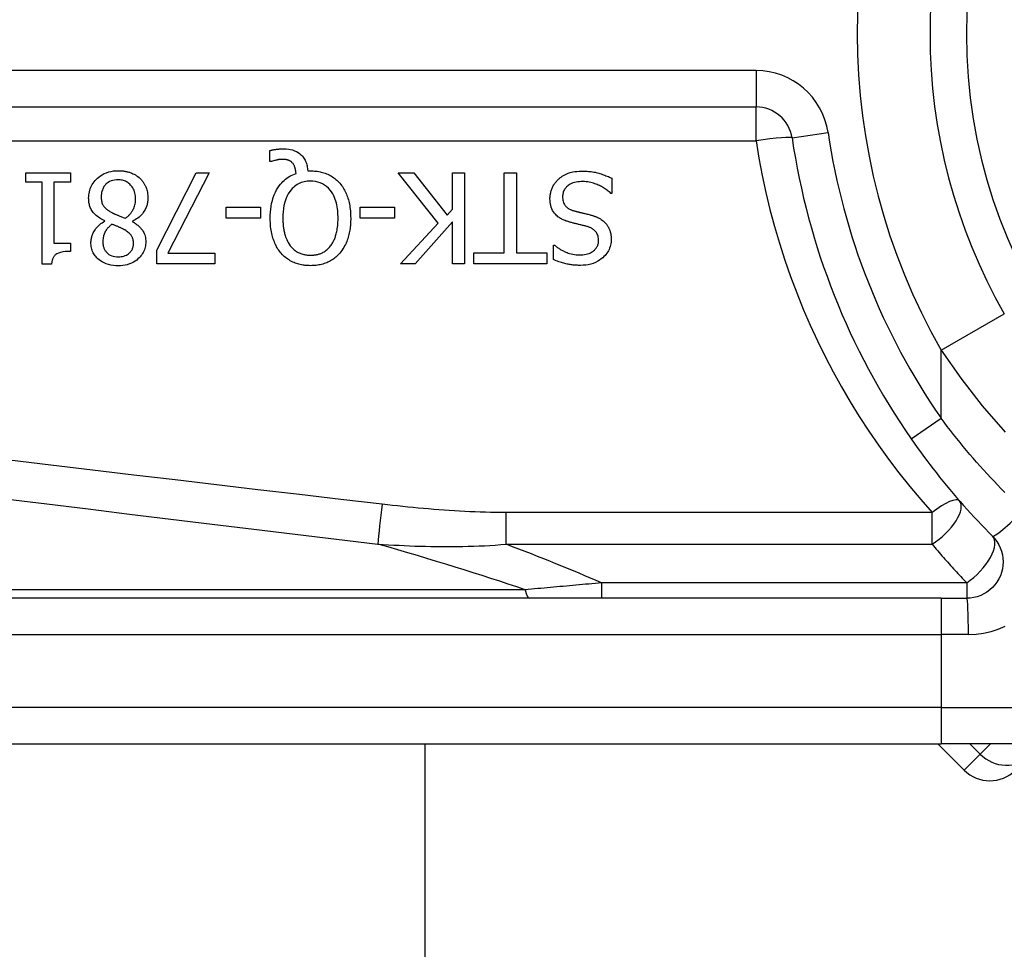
# Model space of a CAD drawing. Header units: inches. Extents: x 0 to 152, y -25 to 98.
# Tile 20 of 88: x 8.381 to 9.046, y 64.893 to 65.521. Entities that reach past the tile are written whole.
import ezdxf

# ---------------------------------------------------------------- set-up
doc = ezdxf.new("R2010")
doc.units = ezdxf.units.IN
doc.header["$LTSCALE"] = 9.095314
doc.header["$MEASUREMENT"] = 0
doc.layers.add('Visible Edges(ANSI)', color=7, linetype='Continuous', lineweight=25)
doc.layers.add('Visible Tangent Edges(ANSI)', color=7, linetype='Continuous', lineweight=25)

msp = doc.modelspace()

# ---------------------------------------------------------------- linework, layer by layer
at = {"layer": 'Visible Edges(ANSI)'}
for p, q in [((7.91617, 65.46237), (8.87847, 65.46237)), ((8.55001, 65.42548), (8.55001, 65.43291)), ((8.55111, 65.42548), (8.55001, 65.42548)), ((8.38516, 65.41158), (8.38516, 65.41786)), ((8.38516, 65.41786), (8.41516, 65.41786)), ((8.41516, 65.41786), (8.41516, 65.41158)), ((8.47366, 65.36558), (8.50027, 65.41786)), ((8.50905, 65.41786), (8.48094, 65.36359)), ((8.50027, 65.41786), (8.50905, 65.41786)), ((8.57553, 65.41915), (8.57742, 65.41915)), ((8.66363, 65.38382), (8.63667, 65.41786)), ((8.63667, 65.41786), (8.64729, 65.41786)), ((8.64729, 65.41786), (8.66976, 65.38925)), ((8.67335, 65.41786), (8.68152, 65.41786)), ((8.67335, 65.39329), (8.67335, 65.41786)), ((8.68152, 65.41786), (8.68152, 65.35636)), ((8.70838, 65.36364), (8.70838, 65.41786)), ((8.70838, 65.41786), (8.71656, 65.41786)), ((8.71656, 65.41786), (8.71656, 65.36364)), ((8.78104, 65.41417), (8.78104, 65.4039)), ((8.39607, 65.41158), (8.38516, 65.41158)), ((8.39607, 65.35616), (8.39607, 65.41158)), ((8.40399, 65.41158), (8.40399, 65.37036)), ((8.41516, 65.41158), (8.40399, 65.41158)), ((8.78104, 65.4039), (8.78045, 65.4039)), ((8.52046, 65.38721), (8.52046, 65.39468)), ((8.52046, 65.39468), (8.54373, 65.39468)), ((8.54373, 65.39468), (8.54373, 65.38721)), ((8.61101, 65.38721), (8.61101, 65.39468)), ((8.61101, 65.39468), (8.63428, 65.39468)), ((8.63428, 65.39468), (8.63428, 65.38721)), ((8.66976, 65.38925), (8.67335, 65.39329)), ((8.54373, 65.38721), (8.52046, 65.38721)), ((8.63428, 65.38721), (8.61101, 65.38721)), ((8.43843, 65.38511), (8.43843, 65.38536)), ((8.45717, 65.38502), (8.45717, 65.38477)), ((8.63817, 65.35636), (8.66363, 65.38382)), ((8.67335, 65.38462), (8.64813, 65.35636)), ((8.67335, 65.35636), (8.67335, 65.38462)), ((8.40399, 65.37036), (8.41516, 65.37036)), ((8.41516, 65.37036), (8.41516, 65.36473)), ((8.74162, 65.35925), (8.74162, 65.36902)), ((8.74162, 65.36902), (8.74222, 65.36902)), ((8.47366, 65.35636), (8.47366, 65.36558)), ((8.48094, 65.36359), (8.51268, 65.36359)), ((8.51268, 65.36359), (8.51268, 65.35636)), ((8.68775, 65.35636), (8.68775, 65.36364)), ((8.68775, 65.36364), (8.70838, 65.36364)), ((8.71656, 65.36364), (8.73719, 65.36364)), ((8.73719, 65.36364), (8.73719, 65.35636)), ((8.40245, 65.35616), (8.39607, 65.35616)), ((8.51268, 65.35636), (8.47366, 65.35636)), ((8.64813, 65.35636), (8.63817, 65.35636)), ((8.68152, 65.35636), (8.67335, 65.35636)), ((8.73719, 65.35636), (8.68775, 65.35636)), ((9.00351, 65.13028), (8.16215, 65.13028)), ((9.00351, 65.13028), (9.02085, 65.13028)), ((8.16215, 65.03189), (9.00351, 65.03189)), ((8.65469, 65.03189), (8.65469, 39.37102)), ((9.00121, 65.03189), (9.019, 65.01409)), ((9.32824, 65.03189), (9.00351, 65.03189))]:
    msp.add_line(p, q, dxfattribs=at)
at = {"layer": 'Visible Edges(ANSI)', "flags": 128}
for points in [[(8.55001, 65.43291), (8.55041, 65.433), (8.55081, 65.43309), (8.55121, 65.43318), (8.55161, 65.43326), (8.55202, 65.43334), (8.55242, 65.43341), (8.55283, 65.43348), (8.55323, 65.43355), (8.55364, 65.43361), (8.55404, 65.43367), (8.55444, 65.43372), (8.55484, 65.43377), (8.55524, 65.43382), (8.55564, 65.43386), (8.55603, 65.43389), (8.55642, 65.43393), (8.55682, 65.43396), (8.55721, 65.43398), (8.5576, 65.434), (8.558, 65.43402), (8.55839, 65.43403), (8.55879, 65.43404), (8.55918, 65.43405), (8.55958, 65.43405)], [(8.55958, 65.43405), (8.56104, 65.43401), (8.56249, 65.43387), (8.56392, 65.43362), (8.56533, 65.43326), (8.5667, 65.43277), (8.56795, 65.43218), (8.56904, 65.43155), (8.56996, 65.4309), (8.57074, 65.43026), (8.57137, 65.42966), (8.57194, 65.42906), (8.57245, 65.42842), (8.57293, 65.42776), (8.57336, 65.42707), (8.57375, 65.42635), (8.57411, 65.4256), (8.57442, 65.42483), (8.57468, 65.42404), (8.57491, 65.42325), (8.5751, 65.42244), (8.57526, 65.42163), (8.57538, 65.4208), (8.57547, 65.41998), (8.57553, 65.41915)], [(8.55823, 65.42693), (8.55802, 65.42692), (8.55781, 65.42692), (8.5576, 65.42691), (8.55738, 65.42689), (8.55717, 65.42688), (8.55695, 65.42686), (8.55673, 65.42683), (8.55652, 65.42681), (8.5563, 65.42678), (8.55608, 65.42674), (8.55587, 65.42671), (8.55565, 65.42667), (8.55544, 65.42663), (8.55522, 65.42659), (8.55501, 65.42655), (8.5548, 65.42651), (8.5546, 65.42646), (8.55439, 65.42641), (8.55412, 65.42635), (8.55365, 65.42624), (8.55304, 65.42608), (8.55237, 65.4259), (8.5517, 65.42569), (8.55111, 65.42548)], [(8.56531, 65.42443), (8.56511, 65.42465), (8.56491, 65.42485), (8.5647, 65.42504), (8.56449, 65.42523), (8.56427, 65.4254), (8.56404, 65.42557), (8.5638, 65.42573), (8.56356, 65.42587), (8.5633, 65.42601), (8.56304, 65.42614), (8.56278, 65.42625), (8.5625, 65.42636), (8.56221, 65.42646), (8.56191, 65.42655), (8.56158, 65.42662), (8.56124, 65.42669), (8.56087, 65.42675), (8.5605, 65.4268), (8.56012, 65.42684), (8.55974, 65.42688), (8.55936, 65.4269), (8.55898, 65.42691), (8.5586, 65.42692), (8.55823, 65.42693)], [(8.56765, 65.41741), (8.56763, 65.41766), (8.5676, 65.41792), (8.56757, 65.41818), (8.56754, 65.41844), (8.5675, 65.41869), (8.56746, 65.41895), (8.56742, 65.41921), (8.56738, 65.41946), (8.56733, 65.41972), (8.56727, 65.41997), (8.56722, 65.42022), (8.56716, 65.42048), (8.56709, 65.42073), (8.56703, 65.42098), (8.56695, 65.42123), (8.56688, 65.42147), (8.56679, 65.42174), (8.56667, 65.42206), (8.56653, 65.42243), (8.56635, 65.42283), (8.56613, 65.42325), (8.56589, 65.42367), (8.56562, 65.42406), (8.56531, 65.42443)], [(8.42752, 65.40071), (8.42754, 65.40179), (8.42763, 65.40286), (8.42777, 65.40392), (8.42798, 65.40497), (8.42825, 65.40601), (8.42858, 65.40703), (8.42899, 65.40803), (8.42945, 65.40901), (8.42998, 65.40994), (8.43056, 65.41084), (8.4312, 65.4117), (8.43189, 65.41253), (8.43263, 65.41332), (8.43347, 65.41412), (8.43443, 65.41494), (8.43553, 65.41575), (8.43675, 65.41653), (8.43811, 65.41725), (8.43959, 65.41788), (8.44113, 65.41839), (8.4427, 65.41878), (8.44431, 65.41905), (8.44592, 65.4192), (8.44755, 65.41925)], [(8.44745, 65.41312), (8.44625, 65.41308), (8.44506, 65.41294), (8.4439, 65.4127), (8.44276, 65.41233), (8.4417, 65.41187), (8.4408, 65.41135), (8.44006, 65.41083), (8.43946, 65.41033), (8.439, 65.40988), (8.43859, 65.40943), (8.43821, 65.40896), (8.43786, 65.40847), (8.43754, 65.40796), (8.43725, 65.40743), (8.43699, 65.40688), (8.43677, 65.40631), (8.43657, 65.40573), (8.43641, 65.40514), (8.43627, 65.40455), (8.43617, 65.40395), (8.43609, 65.40334), (8.43603, 65.40273), (8.436, 65.40212), (8.43599, 65.40151)], [(8.45926, 65.40026), (8.45923, 65.40125), (8.45915, 65.40223), (8.45901, 65.40319), (8.4588, 65.40415), (8.45852, 65.40509), (8.45816, 65.406), (8.45775, 65.40687), (8.4573, 65.40765), (8.45682, 65.40836), (8.45632, 65.40901), (8.4558, 65.40958), (8.45529, 65.4101), (8.45475, 65.41058), (8.45419, 65.41102), (8.4536, 65.41142), (8.45299, 65.41178), (8.45234, 65.4121), (8.45168, 65.41239), (8.451, 65.41262), (8.4503, 65.4128), (8.4496, 65.41295), (8.44889, 65.41304), (8.44817, 65.4131), (8.44745, 65.41312)], [(8.44755, 65.41925), (8.4481, 65.41925), (8.44865, 65.41923), (8.4492, 65.41921), (8.44974, 65.41917), (8.45029, 65.41912), (8.45083, 65.41906), (8.45137, 65.41899), (8.45191, 65.41891), (8.45245, 65.41882), (8.45299, 65.41871), (8.45352, 65.41859), (8.45405, 65.41846), (8.45458, 65.41831), (8.4551, 65.41815), (8.45562, 65.41798), (8.45615, 65.41779), (8.45677, 65.41754), (8.45748, 65.41723), (8.45826, 65.41685), (8.45909, 65.41639), (8.45995, 65.41586), (8.46077, 65.41527), (8.46155, 65.41465), (8.4623, 65.41397)], [(8.4623, 65.41397), (8.46263, 65.41364), (8.46295, 65.41331), (8.46326, 65.41297), (8.46356, 65.41262), (8.46385, 65.41226), (8.46412, 65.4119), (8.46439, 65.41153), (8.46465, 65.41115), (8.46489, 65.41077), (8.46513, 65.41038), (8.46535, 65.40998), (8.46557, 65.40957), (8.46577, 65.40916), (8.46596, 65.40874), (8.46616, 65.40829), (8.46637, 65.40775), (8.46659, 65.40711), (8.46682, 65.40638), (8.46704, 65.40556), (8.46723, 65.40465), (8.46739, 65.40371), (8.4675, 65.40276), (8.46756, 65.40182), (8.46758, 65.40086)], [(8.55021, 65.38716), (8.55024, 65.38916), (8.55035, 65.39117), (8.55053, 65.39319), (8.55081, 65.39519), (8.55117, 65.39717), (8.55164, 65.39913), (8.55222, 65.40105), (8.55291, 65.40293), (8.55368, 65.40468), (8.5545, 65.40626), (8.55535, 65.40768), (8.55622, 65.40895), (8.55709, 65.41007), (8.55794, 65.41106), (8.55876, 65.41192), (8.55961, 65.41273), (8.56049, 65.41349), (8.56142, 65.4142), (8.56238, 65.41487), (8.56338, 65.41548), (8.56441, 65.41604), (8.56547, 65.41655), (8.56655, 65.41701), (8.56765, 65.41741)], [(8.57742, 65.41915), (8.57835, 65.41914), (8.57927, 65.4191), (8.5802, 65.41904), (8.58112, 65.41895), (8.58203, 65.41884), (8.58294, 65.41869), (8.58385, 65.41852), (8.58474, 65.41832), (8.58564, 65.41809), (8.58652, 65.41782), (8.58739, 65.41753), (8.58826, 65.4172), (8.58912, 65.41683), (8.58996, 65.41644), (8.59078, 65.41601), (8.59159, 65.41555), (8.59237, 65.41506), (8.59314, 65.41453), (8.59389, 65.41397), (8.59461, 65.41339), (8.59531, 65.41278), (8.59598, 65.41214), (8.59663, 65.41147), (8.59725, 65.41078)], [(8.73923, 65.40031), (8.73924, 65.40093), (8.73927, 65.40154), (8.73933, 65.40214), (8.7394, 65.40274), (8.73949, 65.40334), (8.7396, 65.40393), (8.73974, 65.40452), (8.73989, 65.40511), (8.74006, 65.40569), (8.74025, 65.40627), (8.74046, 65.40685), (8.74069, 65.40742), (8.74094, 65.40798), (8.7412, 65.40853), (8.74148, 65.40906), (8.74178, 65.40959), (8.74209, 65.41011), (8.74243, 65.41062), (8.74278, 65.41111), (8.74316, 65.41159), (8.74354, 65.41206), (8.74395, 65.41251), (8.74437, 65.41295), (8.74481, 65.41337)], [(8.74481, 65.41337), (8.74519, 65.41371), (8.74557, 65.41403), (8.74595, 65.41434), (8.74635, 65.41465), (8.74675, 65.41494), (8.74715, 65.41523), (8.74756, 65.4155), (8.74798, 65.41577), (8.7484, 65.41602), (8.74883, 65.41627), (8.74927, 65.4165), (8.74971, 65.41673), (8.75016, 65.41694), (8.75062, 65.41715), (8.75108, 65.41734), (8.75155, 65.41753), (8.7521, 65.41773), (8.75281, 65.41796), (8.75369, 65.4182), (8.75474, 65.41843), (8.75597, 65.41863), (8.75739, 65.4188), (8.75902, 65.41891), (8.76086, 65.41895)], [(8.76086, 65.41895), (8.76172, 65.41895), (8.7626, 65.41893), (8.76348, 65.4189), (8.76436, 65.41885), (8.76525, 65.41878), (8.76614, 65.4187), (8.76703, 65.41861), (8.76791, 65.41849), (8.76879, 65.41835), (8.76966, 65.41819), (8.77052, 65.418), (8.77136, 65.4178), (8.7722, 65.41756), (8.77302, 65.41731), (8.77384, 65.41705), (8.77466, 65.41678), (8.77548, 65.41649), (8.77629, 65.4162), (8.77709, 65.41589), (8.77789, 65.41557), (8.77869, 65.41524), (8.77948, 65.41489), (8.78026, 65.41454), (8.78104, 65.41417)], [(8.57737, 65.41217), (8.57632, 65.41215), (8.57527, 65.41207), (8.57424, 65.41194), (8.57322, 65.41175), (8.5722, 65.4115), (8.57121, 65.41118), (8.57023, 65.4108), (8.56929, 65.41035), (8.56838, 65.40985), (8.56751, 65.40928), (8.56668, 65.40866), (8.56589, 65.40799), (8.56512, 65.40725), (8.56427, 65.40632), (8.56335, 65.40514), (8.5624, 65.40368), (8.56147, 65.40192), (8.56065, 65.39993), (8.56, 65.39787), (8.5595, 65.39577), (8.55915, 65.39364), (8.55891, 65.39148), (8.55877, 65.38932), (8.55873, 65.38716)], [(8.59606, 65.38716), (8.59604, 65.38843), (8.596, 65.38971), (8.59592, 65.391), (8.5958, 65.39228), (8.59565, 65.39357), (8.59545, 65.39485), (8.59521, 65.39611), (8.59491, 65.39737), (8.59457, 65.3986), (8.59417, 65.39981), (8.5937, 65.40103), (8.59312, 65.40229), (8.59243, 65.40358), (8.5916, 65.40487), (8.59063, 65.40615), (8.5895, 65.40738), (8.58827, 65.4085), (8.58694, 65.40949), (8.5855, 65.41033), (8.58397, 65.41102), (8.58237, 65.41154), (8.58073, 65.4119), (8.57905, 65.41211), (8.57737, 65.41217)], [(8.59725, 65.41078), (8.59787, 65.41003), (8.59846, 65.40927), (8.59901, 65.40848), (8.59953, 65.40768), (8.60003, 65.40685), (8.60049, 65.40601), (8.60093, 65.40515), (8.60133, 65.40428), (8.60171, 65.40339), (8.60207, 65.40249), (8.6024, 65.40158), (8.60271, 65.40063), (8.603, 65.39967), (8.60326, 65.39867), (8.60351, 65.39765), (8.60373, 65.3966), (8.60392, 65.39553), (8.60409, 65.39442), (8.60424, 65.39329), (8.60436, 65.39213), (8.60445, 65.39093), (8.60452, 65.38971), (8.60456, 65.38845), (8.60458, 65.38716)], [(8.76146, 65.41188), (8.76034, 65.41186), (8.75921, 65.41179), (8.75808, 65.41168), (8.75696, 65.4115), (8.75586, 65.41126), (8.75479, 65.41095), (8.75379, 65.41058), (8.75291, 65.41017), (8.75216, 65.40974), (8.75152, 65.4093), (8.75098, 65.40886), (8.75051, 65.40843), (8.75007, 65.40798), (8.74967, 65.4075), (8.7493, 65.40699), (8.74897, 65.40646), (8.74867, 65.4059), (8.74842, 65.40532), (8.74821, 65.40473), (8.74804, 65.40412), (8.74791, 65.4035), (8.74782, 65.40287), (8.74777, 65.40224), (8.74775, 65.40161)], [(8.78045, 65.4039), (8.77986, 65.40444), (8.77926, 65.40496), (8.77864, 65.40547), (8.77802, 65.40595), (8.77738, 65.40642), (8.77674, 65.40687), (8.77608, 65.40731), (8.77541, 65.40772), (8.77473, 65.40812), (8.77404, 65.4085), (8.77333, 65.40886), (8.77262, 65.40921), (8.77189, 65.40953), (8.77115, 65.40984), (8.77037, 65.41015), (8.76955, 65.41044), (8.76867, 65.41073), (8.76775, 65.411), (8.76679, 65.41124), (8.76579, 65.41145), (8.76475, 65.41163), (8.76368, 65.41176), (8.76258, 65.41185), (8.76146, 65.41188)], [(8.43843, 65.38536), (8.43756, 65.38578), (8.4367, 65.38623), (8.43586, 65.3867), (8.43503, 65.38721), (8.43422, 65.38775), (8.43345, 65.38832), (8.4327, 65.38893), (8.43198, 65.38957), (8.4313, 65.39025), (8.43068, 65.39095), (8.43015, 65.39163), (8.42968, 65.39231), (8.42927, 65.39299), (8.42893, 65.39366), (8.42863, 65.39434), (8.42838, 65.39502), (8.42816, 65.39571), (8.42798, 65.39641), (8.42783, 65.39711), (8.42771, 65.39783), (8.42762, 65.39854), (8.42756, 65.39927), (8.42753, 65.39999), (8.42752, 65.40071)], [(8.43599, 65.40151), (8.436, 65.40085), (8.43604, 65.40018), (8.4361, 65.39951), (8.4362, 65.39885), (8.43634, 65.3982), (8.43652, 65.39756), (8.43673, 65.39693), (8.43698, 65.39636), (8.43725, 65.39586), (8.43754, 65.3954), (8.43784, 65.39499), (8.43816, 65.39461), (8.43849, 65.39427), (8.43884, 65.39393), (8.43921, 65.3936), (8.4396, 65.39327), (8.44001, 65.39296), (8.44044, 65.39265), (8.44088, 65.39234), (8.44133, 65.39205), (8.44179, 65.39176), (8.44226, 65.39148), (8.44273, 65.39121), (8.44321, 65.39095)], [(8.45223, 65.38711), (8.45268, 65.38741), (8.45311, 65.38773), (8.45354, 65.38806), (8.45395, 65.3884), (8.45434, 65.38875), (8.45473, 65.38911), (8.4551, 65.38949), (8.45546, 65.38988), (8.45581, 65.39028), (8.45614, 65.3907), (8.45646, 65.39113), (8.45677, 65.39157), (8.45707, 65.39205), (8.45738, 65.39258), (8.45769, 65.39317), (8.45799, 65.39381), (8.45827, 65.39451), (8.45854, 65.39527), (8.45876, 65.39608), (8.45895, 65.39691), (8.45909, 65.39774), (8.45919, 65.39858), (8.45924, 65.39942), (8.45926, 65.40026)], [(8.46758, 65.40086), (8.46757, 65.40019), (8.46753, 65.39953), (8.46747, 65.39886), (8.46739, 65.39821), (8.46727, 65.39756), (8.46713, 65.39691), (8.46697, 65.39627), (8.46678, 65.39563), (8.46656, 65.395), (8.46632, 65.39438), (8.46604, 65.39374), (8.46571, 65.39307), (8.46533, 65.39237), (8.46489, 65.39164), (8.46438, 65.3909), (8.4638, 65.39015), (8.46315, 65.38939), (8.46242, 65.38863), (8.46163, 65.38792), (8.4608, 65.38724), (8.45994, 65.38662), (8.45904, 65.38604), (8.45812, 65.38551), (8.45717, 65.38502)], [(8.75144, 65.38482), (8.75078, 65.38503), (8.75013, 65.38525), (8.74948, 65.3855), (8.74884, 65.38576), (8.7482, 65.38604), (8.74758, 65.38634), (8.74696, 65.38666), (8.74636, 65.38701), (8.74577, 65.38737), (8.7452, 65.38776), (8.74465, 65.38817), (8.74408, 65.38864), (8.74348, 65.38919), (8.74286, 65.38984), (8.74223, 65.3906), (8.74162, 65.39147), (8.74104, 65.39245), (8.74053, 65.3935), (8.74012, 65.39458), (8.73978, 65.39569), (8.73953, 65.39683), (8.73936, 65.39798), (8.73926, 65.39915), (8.73923, 65.40031)], [(8.74775, 65.40161), (8.74777, 65.40084), (8.74784, 65.40007), (8.74796, 65.39931), (8.74813, 65.39855), (8.74836, 65.39782), (8.74865, 65.39712), (8.74897, 65.39651), (8.74931, 65.39598), (8.74965, 65.39554), (8.74998, 65.39516), (8.75029, 65.39485), (8.75062, 65.39455), (8.75096, 65.39428), (8.75131, 65.39402), (8.75168, 65.39377), (8.75206, 65.39354), (8.75244, 65.39333), (8.75284, 65.39313), (8.75324, 65.39294), (8.75365, 65.39277), (8.75407, 65.39261), (8.75448, 65.39246), (8.75491, 65.39232), (8.75533, 65.39219)], [(8.44321, 65.39095), (8.44341, 65.39084), (8.44361, 65.39073), (8.44381, 65.39062), (8.44403, 65.39051), (8.44425, 65.39041), (8.44448, 65.3903), (8.44472, 65.39019), (8.44498, 65.39007), (8.44525, 65.38995), (8.44554, 65.38983), (8.44585, 65.3897), (8.44618, 65.38956), (8.44652, 65.38942), (8.4469, 65.38926), (8.44729, 65.3891), (8.44772, 65.38893), (8.44817, 65.38875), (8.44865, 65.38856), (8.44916, 65.38835), (8.4497, 65.38813), (8.45028, 65.3879), (8.45089, 65.38765), (8.45154, 65.38739), (8.45223, 65.38711)], [(8.55758, 65.36344), (8.55701, 65.36413), (8.55646, 65.36484), (8.55594, 65.36557), (8.55544, 65.36632), (8.55498, 65.36709), (8.55453, 65.36787), (8.55412, 65.36866), (8.55372, 65.36947), (8.55335, 65.37029), (8.55301, 65.37112), (8.55268, 65.37196), (8.55237, 65.37284), (8.55207, 65.37376), (8.55178, 65.37472), (8.55151, 65.37573), (8.55126, 65.37678), (8.55103, 65.37789), (8.55083, 65.37904), (8.55065, 65.38025), (8.5505, 65.38152), (8.55037, 65.38284), (8.55028, 65.38422), (8.55023, 65.38566), (8.55021, 65.38716)], [(8.55873, 65.38716), (8.55873, 65.38647), (8.55875, 65.38578), (8.55877, 65.38509), (8.5588, 65.38439), (8.55884, 65.3837), (8.5589, 65.38301), (8.55896, 65.38231), (8.55903, 65.38162), (8.55912, 65.38093), (8.55922, 65.38024), (8.55933, 65.37955), (8.55945, 65.37887), (8.55959, 65.37819), (8.55974, 65.37752), (8.55991, 65.37685), (8.56009, 65.37619), (8.56031, 65.37545), (8.56058, 65.3746), (8.56092, 65.37368), (8.56133, 65.37269), (8.56181, 65.37167), (8.56237, 65.37061), (8.56302, 65.36956), (8.56376, 65.36852)], [(8.59102, 65.36852), (8.5914, 65.36902), (8.59176, 65.36954), (8.5921, 65.37007), (8.59242, 65.37061), (8.59272, 65.37115), (8.59301, 65.37171), (8.59328, 65.37228), (8.59353, 65.37285), (8.59377, 65.37343), (8.594, 65.37402), (8.59421, 65.37461), (8.59441, 65.37522), (8.59461, 65.37588), (8.59481, 65.3766), (8.59501, 65.37737), (8.5952, 65.3782), (8.59537, 65.37909), (8.59554, 65.38004), (8.59568, 65.38106), (8.59581, 65.38214), (8.59591, 65.38329), (8.59599, 65.38451), (8.59604, 65.3858), (8.59606, 65.38716)], [(8.60458, 65.38716), (8.60457, 65.38616), (8.60455, 65.38516), (8.6045, 65.38415), (8.60444, 65.38315), (8.60436, 65.38214), (8.60426, 65.38114), (8.60414, 65.38014), (8.60399, 65.37914), (8.60382, 65.37815), (8.60363, 65.37716), (8.60341, 65.37618), (8.60317, 65.37521), (8.60289, 65.37425), (8.60259, 65.3733), (8.60226, 65.37234), (8.60188, 65.37136), (8.60147, 65.37037), (8.60101, 65.36937), (8.6005, 65.36836), (8.59995, 65.36736), (8.59935, 65.36636), (8.59869, 65.36537), (8.59797, 65.36439), (8.5972, 65.36344)], [(8.75533, 65.39219), (8.75579, 65.39206), (8.75622, 65.39194), (8.75663, 65.39183), (8.75702, 65.39173), (8.7574, 65.39163), (8.75776, 65.39154), (8.75812, 65.39144), (8.75846, 65.39136), (8.75881, 65.39127), (8.75916, 65.39119), (8.75952, 65.3911), (8.75989, 65.39101), (8.76027, 65.39092), (8.76067, 65.39082), (8.76109, 65.39072), (8.76153, 65.39061), (8.76201, 65.3905), (8.76251, 65.39038), (8.76306, 65.39025), (8.76364, 65.3901), (8.76426, 65.38995), (8.76494, 65.38978), (8.76566, 65.3896), (8.76644, 65.3894)], [(8.76644, 65.3894), (8.7668, 65.3893), (8.76716, 65.3892), (8.76752, 65.3891), (8.76788, 65.38899), (8.76823, 65.38887), (8.76859, 65.38876), (8.76895, 65.38863), (8.7693, 65.38851), (8.76965, 65.38838), (8.77, 65.38824), (8.77035, 65.3881), (8.77069, 65.38796), (8.77103, 65.38781), (8.77137, 65.38766), (8.77171, 65.3875), (8.77205, 65.38733), (8.7724, 65.38715), (8.77284, 65.38692), (8.77335, 65.38661), (8.77392, 65.38625), (8.77455, 65.3858), (8.77521, 65.38528), (8.7759, 65.38467), (8.77661, 65.38397)], [(8.42906, 65.37061), (8.42907, 65.37118), (8.42911, 65.37174), (8.42916, 65.3723), (8.42924, 65.37285), (8.42934, 65.3734), (8.42946, 65.37395), (8.4296, 65.37449), (8.42976, 65.37503), (8.42994, 65.37556), (8.43014, 65.37609), (8.43037, 65.37664), (8.43065, 65.37726), (8.43098, 65.37792), (8.43137, 65.37862), (8.43183, 65.37935), (8.43235, 65.38009), (8.43294, 65.38084), (8.43361, 65.38159), (8.43432, 65.38229), (8.43507, 65.38295), (8.43586, 65.38356), (8.43669, 65.38412), (8.43754, 65.38464), (8.43843, 65.38511)], [(8.44326, 65.38302), (8.44298, 65.3828), (8.4427, 65.38258), (8.44242, 65.38235), (8.44214, 65.38211), (8.44187, 65.38187), (8.4416, 65.38163), (8.44134, 65.38138), (8.44108, 65.38112), (8.44082, 65.38086), (8.44057, 65.3806), (8.44033, 65.38032), (8.4401, 65.38005), (8.43987, 65.37977), (8.43965, 65.37948), (8.43944, 65.37919), (8.43924, 65.37889), (8.43905, 65.37859), (8.43878, 65.37812), (8.43842, 65.37739), (8.43802, 65.37639), (8.43765, 65.37514), (8.43735, 65.37368), (8.43719, 65.3722), (8.43713, 65.37071)], [(8.45194, 65.37918), (8.45176, 65.37928), (8.45156, 65.37939), (8.45134, 65.37951), (8.45109, 65.37964), (8.45082, 65.37978), (8.45053, 65.37993), (8.45022, 65.38008), (8.44989, 65.38025), (8.44954, 65.38042), (8.44918, 65.38059), (8.44881, 65.38077), (8.44842, 65.38095), (8.44802, 65.38113), (8.44762, 65.38131), (8.4472, 65.3815), (8.44677, 65.38168), (8.44634, 65.38187), (8.44591, 65.38205), (8.44547, 65.38222), (8.44502, 65.38239), (8.44458, 65.38256), (8.44414, 65.38272), (8.4437, 65.38288), (8.44326, 65.38302)], [(8.45717, 65.38477), (8.45768, 65.38446), (8.4582, 65.38414), (8.45871, 65.38381), (8.45921, 65.38347), (8.45971, 65.38311), (8.4602, 65.38274), (8.46068, 65.38236), (8.46115, 65.38197), (8.46161, 65.38157), (8.46205, 65.38115), (8.46247, 65.38072), (8.46288, 65.38027), (8.46327, 65.37981), (8.46364, 65.37934), (8.46402, 65.37881), (8.46439, 65.3782), (8.46476, 65.37752), (8.4651, 65.37676), (8.46541, 65.3759), (8.46567, 65.37497), (8.46586, 65.37403), (8.46599, 65.37308), (8.46606, 65.37212), (8.46609, 65.37116)], [(8.76405, 65.38158), (8.76348, 65.38173), (8.76291, 65.38188), (8.76235, 65.38202), (8.76179, 65.38217), (8.76123, 65.38231), (8.76068, 65.38244), (8.76013, 65.38258), (8.75959, 65.38271), (8.75905, 65.38284), (8.75851, 65.38297), (8.75798, 65.3831), (8.75745, 65.38323), (8.75693, 65.38336), (8.75641, 65.38349), (8.75589, 65.38362), (8.75538, 65.38374), (8.75487, 65.38387), (8.75437, 65.384), (8.75387, 65.38413), (8.75337, 65.38427), (8.75288, 65.3844), (8.7524, 65.38454), (8.75192, 65.38467), (8.75144, 65.38482)], [(8.77207, 65.37201), (8.77205, 65.37275), (8.77199, 65.3735), (8.77188, 65.37423), (8.77172, 65.37496), (8.7715, 65.37567), (8.77122, 65.37635), (8.77091, 65.37695), (8.77058, 65.37748), (8.77023, 65.37795), (8.76988, 65.37835), (8.76954, 65.37869), (8.76919, 65.37902), (8.76882, 65.37932), (8.76844, 65.37961), (8.76804, 65.37988), (8.76763, 65.38013), (8.76721, 65.38036), (8.76678, 65.38058), (8.76634, 65.38078), (8.76589, 65.38097), (8.76544, 65.38114), (8.76498, 65.3813), (8.76452, 65.38144), (8.76405, 65.38158)], [(8.77661, 65.38397), (8.77686, 65.38369), (8.7771, 65.38341), (8.77734, 65.38312), (8.77756, 65.38282), (8.77778, 65.38252), (8.77799, 65.38222), (8.77819, 65.38191), (8.77838, 65.38159), (8.77857, 65.38128), (8.77875, 65.38095), (8.77892, 65.38062), (8.77908, 65.38029), (8.77923, 65.37995), (8.77938, 65.37961), (8.77952, 65.37926), (8.77966, 65.37888), (8.77982, 65.37842), (8.77998, 65.37788), (8.78013, 65.37726), (8.78028, 65.37655), (8.78041, 65.37576), (8.78051, 65.37489), (8.78057, 65.37392), (8.78059, 65.37286)], [(8.45782, 65.37021), (8.45781, 65.37054), (8.4578, 65.37087), (8.45778, 65.37119), (8.45774, 65.37152), (8.4577, 65.37184), (8.45765, 65.37216), (8.45758, 65.37248), (8.45751, 65.3728), (8.45742, 65.37311), (8.45732, 65.37342), (8.45721, 65.37373), (8.45708, 65.37404), (8.45692, 65.37439), (8.45672, 65.37477), (8.45646, 65.3752), (8.45614, 65.37565), (8.45576, 65.37613), (8.4553, 65.37664), (8.4548, 65.37713), (8.45427, 65.37759), (8.45371, 65.37803), (8.45313, 65.37844), (8.45254, 65.37882), (8.45194, 65.37918)], [(8.44755, 65.35496), (8.44589, 65.35501), (8.44423, 65.35515), (8.44259, 65.3554), (8.44097, 65.35577), (8.43939, 65.35627), (8.4379, 65.3569), (8.43659, 65.35758), (8.43548, 65.35829), (8.43454, 65.35899), (8.43376, 65.35967), (8.43311, 65.3603), (8.43252, 65.36094), (8.43197, 65.36161), (8.43146, 65.36232), (8.431, 65.36305), (8.43058, 65.36382), (8.43021, 65.36461), (8.4299, 65.36543), (8.42963, 65.36627), (8.42942, 65.36712), (8.42926, 65.36798), (8.42915, 65.36886), (8.42908, 65.36973), (8.42906, 65.37061)], [(8.43713, 65.37071), (8.43714, 65.37022), (8.43717, 65.36973), (8.43723, 65.36924), (8.4373, 65.36876), (8.4374, 65.36828), (8.43752, 65.36781), (8.43767, 65.36734), (8.43784, 65.36688), (8.43804, 65.36643), (8.43826, 65.36599), (8.43851, 65.36557), (8.43877, 65.36516), (8.43906, 65.36476), (8.43937, 65.36438), (8.4397, 65.36402), (8.44007, 65.36365), (8.44058, 65.3632), (8.44124, 65.36271), (8.44208, 65.36222), (8.4431, 65.36178), (8.44419, 65.36144), (8.44531, 65.36121), (8.44645, 65.36108), (8.4476, 65.36104)], [(8.46609, 65.37116), (8.46606, 65.37023), (8.46599, 65.3693), (8.46586, 65.36839), (8.46568, 65.36748), (8.46545, 65.36659), (8.46515, 65.36571), (8.4648, 65.36485), (8.46439, 65.36401), (8.46393, 65.36321), (8.46342, 65.36244), (8.46286, 65.3617), (8.46226, 65.36099), (8.46161, 65.36031), (8.46086, 65.3596), (8.45998, 65.35887), (8.45896, 65.35814), (8.45781, 65.35743), (8.45651, 65.35677), (8.45509, 65.35619), (8.45363, 65.35573), (8.45214, 65.35538), (8.45062, 65.35514), (8.44909, 65.35501), (8.44755, 65.35496)], [(8.4476, 65.36104), (8.44855, 65.36107), (8.4495, 65.36116), (8.45044, 65.36132), (8.45136, 65.36156), (8.45225, 65.36187), (8.45308, 65.36225), (8.4538, 65.36266), (8.45441, 65.36307), (8.45492, 65.36348), (8.45533, 65.36386), (8.45568, 65.36422), (8.45601, 65.3646), (8.45631, 65.365), (8.45658, 65.36542), (8.45683, 65.36585), (8.45705, 65.3663), (8.45724, 65.36677), (8.4574, 65.36724), (8.45753, 65.36773), (8.45764, 65.36821), (8.45772, 65.36871), (8.45777, 65.36921), (8.45781, 65.36971), (8.45782, 65.37021)], [(8.56376, 65.36852), (8.56417, 65.36801), (8.56459, 65.36752), (8.56503, 65.36705), (8.56548, 65.36659), (8.56595, 65.36615), (8.56644, 65.36574), (8.56695, 65.36534), (8.56748, 65.36497), (8.56802, 65.36461), (8.56858, 65.36428), (8.56916, 65.36397), (8.56975, 65.36369), (8.57035, 65.36343), (8.57096, 65.3632), (8.57157, 65.36299), (8.5722, 65.3628), (8.57283, 65.36264), (8.57347, 65.3625), (8.57412, 65.36239), (8.57476, 65.3623), (8.57541, 65.36223), (8.57606, 65.36218), (8.57671, 65.36215), (8.57737, 65.36214)], [(8.57737, 65.36214), (8.57792, 65.36215), (8.57847, 65.36217), (8.57903, 65.3622), (8.57958, 65.36224), (8.58012, 65.3623), (8.58067, 65.36238), (8.58121, 65.36247), (8.58175, 65.36257), (8.58229, 65.3627), (8.58282, 65.36283), (8.58335, 65.36299), (8.58387, 65.36317), (8.58439, 65.36336), (8.58491, 65.36358), (8.58547, 65.36384), (8.58607, 65.36416), (8.5867, 65.36452), (8.58735, 65.36495), (8.58802, 65.36545), (8.58868, 65.366), (8.58931, 65.36659), (8.58991, 65.36721), (8.59048, 65.36785), (8.59102, 65.36852)], [(8.74222, 65.36902), (8.74267, 65.36862), (8.74314, 65.36823), (8.74362, 65.36785), (8.7441, 65.36749), (8.7446, 65.36714), (8.74511, 65.3668), (8.74562, 65.36647), (8.74615, 65.36615), (8.74668, 65.36585), (8.74721, 65.36556), (8.74775, 65.36527), (8.7483, 65.365), (8.74885, 65.36474), (8.7494, 65.36449), (8.75002, 65.36422), (8.75075, 65.36393), (8.75158, 65.36362), (8.75252, 65.36332), (8.75356, 65.36304), (8.7547, 65.36279), (8.75586, 65.36259), (8.75702, 65.36245), (8.75819, 65.36237), (8.75937, 65.36234)], [(8.75937, 65.36234), (8.76043, 65.36236), (8.7615, 65.36244), (8.76256, 65.36258), (8.7636, 65.36278), (8.76463, 65.36304), (8.76564, 65.36339), (8.76657, 65.36379), (8.76739, 65.36423), (8.7681, 65.36467), (8.76871, 65.36512), (8.76921, 65.36554), (8.76963, 65.36594), (8.77002, 65.36635), (8.77037, 65.36678), (8.77069, 65.36723), (8.77099, 65.3677), (8.77125, 65.3682), (8.77147, 65.36871), (8.77166, 65.36924), (8.77181, 65.36978), (8.77193, 65.37033), (8.77201, 65.37089), (8.77206, 65.37145), (8.77207, 65.37201)], [(8.78059, 65.37286), (8.78057, 65.37185), (8.78049, 65.37086), (8.78035, 65.36987), (8.78015, 65.3689), (8.77989, 65.36794), (8.77956, 65.367), (8.77918, 65.36607), (8.77873, 65.36517), (8.77823, 65.36431), (8.77767, 65.36349), (8.77707, 65.36269), (8.77642, 65.36193), (8.77571, 65.36119), (8.77488, 65.36042), (8.7739, 65.35961), (8.77277, 65.3588), (8.77147, 65.358), (8.77, 65.35726), (8.7684, 65.35662), (8.76676, 65.35611), (8.76507, 65.35573), (8.76337, 65.35546), (8.76164, 65.35531), (8.75991, 65.35526)], [(8.41516, 65.36473), (8.41344, 65.3647), (8.41174, 65.36458), (8.41009, 65.36436), (8.40854, 65.36403), (8.40714, 65.36357), (8.4061, 65.36309), (8.40542, 65.36266), (8.40503, 65.36235), (8.40472, 65.36206), (8.40442, 65.36175), (8.40416, 65.36142), (8.40391, 65.36107), (8.40369, 65.3607), (8.40348, 65.36032), (8.4033, 65.35993), (8.40314, 65.35953), (8.403, 65.35913), (8.40288, 65.35871), (8.40277, 65.3583), (8.40268, 65.35787), (8.4026, 65.35745), (8.40254, 65.35702), (8.40249, 65.35659), (8.40245, 65.35616)], [(8.57742, 65.35506), (8.57654, 65.35508), (8.57566, 65.35511), (8.57478, 65.35517), (8.57391, 65.35525), (8.57304, 65.35535), (8.57217, 65.35548), (8.57131, 65.35564), (8.57046, 65.35582), (8.56961, 65.35604), (8.56877, 65.35628), (8.56794, 65.35655), (8.56711, 65.35685), (8.56629, 65.35718), (8.56547, 65.35754), (8.56463, 65.35795), (8.56379, 65.3584), (8.56295, 65.3589), (8.56212, 65.35944), (8.56129, 65.36002), (8.56049, 65.36064), (8.55972, 65.36129), (8.55898, 65.36197), (8.55827, 65.36269), (8.55758, 65.36344)], [(8.5972, 65.36344), (8.59659, 65.36275), (8.59595, 65.36209), (8.59529, 65.36146), (8.59461, 65.36086), (8.5939, 65.36029), (8.59317, 65.35974), (8.59242, 65.35923), (8.59165, 65.35874), (8.59086, 65.35828), (8.59004, 65.35785), (8.58921, 65.35744), (8.58835, 65.35708), (8.58749, 65.35674), (8.58661, 65.35644), (8.58573, 65.35617), (8.58483, 65.35593), (8.58392, 65.35572), (8.583, 65.35554), (8.58208, 65.35539), (8.58115, 65.35527), (8.58022, 65.35518), (8.57929, 65.35511), (8.57835, 65.35508), (8.57742, 65.35506)], [(8.75991, 65.35526), (8.7592, 65.35527), (8.75849, 65.35528), (8.75778, 65.35531), (8.75707, 65.35534), (8.75637, 65.35539), (8.75566, 65.35544), (8.75495, 65.35551), (8.75425, 65.35559), (8.75355, 65.35568), (8.75284, 65.35578), (8.75214, 65.35589), (8.75145, 65.35602), (8.75075, 65.35616), (8.75006, 65.35631), (8.74934, 65.35647), (8.74859, 65.35666), (8.7478, 65.35688), (8.74698, 65.35712), (8.74614, 65.3574), (8.74527, 65.3577), (8.74438, 65.35803), (8.74348, 65.3584), (8.74256, 65.35881), (8.74162, 65.35925)], [(8.9833, 65.23798), (8.98535, 65.23506), (8.98742, 65.23214), (8.98952, 65.22925), (8.99163, 65.22636), (8.99377, 65.22349), (8.99593, 65.22064), (8.99811, 65.2178), (9.00031, 65.21498), (9.00254, 65.21217), (9.00478, 65.20939), (9.00705, 65.20661), (9.00933, 65.20386), (9.01164, 65.20112), (9.01396, 65.19841), (9.01631, 65.19571), (9.01867, 65.19302), (9.02105, 65.19036), (9.02346, 65.18772), (9.02588, 65.1851), (9.02831, 65.18249), (9.03077, 65.17991), (9.03324, 65.17734), (9.03573, 65.1748), (9.03823, 65.17228)], [(9.03823, 65.17228), (9.03984, 65.1705), (9.04126, 65.16856), (9.04249, 65.16649), (9.04352, 65.16431), (9.04434, 65.16204), (9.04494, 65.1597), (9.04531, 65.15732), (9.04544, 65.1549), (9.04533, 65.15249), (9.04497, 65.1501), (9.04437, 65.14775), (9.04355, 65.14548), (9.04251, 65.14329), (9.04128, 65.14121), (9.03985, 65.13927), (9.03824, 65.13748), (9.03646, 65.13587), (9.03452, 65.13444), (9.03246, 65.1332), (9.03028, 65.13216), (9.028, 65.13134), (9.02565, 65.13075), (9.02326, 65.1304), (9.02085, 65.13028)]]:
    msp.add_lwpolyline(points, dxfattribs=at)
at = {"layer": 'Visible Edges(ANSI)'}
for centre, radius, start, end in [((9.37731, 65.51155), 0.38128, 150.26789, 209.73211), ((8.87847, 65.43777), 0.0246, 8.41327, 90), ((9.37731, 65.51155), 0.47967, 188.41327, 214.77324), ((9.03639, 65.03149), 0.0246, 225, 315)]:
    msp.add_arc(centre, radius, start, end, dxfattribs=at)
at = {"layer": 'Visible Tangent Edges(ANSI)'}
for p, q in [((8.87847, 65.48697), (7.91617, 65.48697)), ((8.87847, 65.48697), (8.87847, 65.46237)), ((8.87847, 65.43951), (8.87847, 65.46237)), ((8.9028, 65.44137), (8.92714, 65.44497)), ((7.91617, 65.43951), (8.87847, 65.43951)), ((9.00351, 65.29806), (9.04623, 65.32246)), ((9.00351, 65.25201), (9.00351, 65.29806)), ((8.9833, 65.23798), (9.00351, 65.25201)), ((8.99739, 65.18817), (8.70959, 65.18817)), ((8.70959, 65.1668), (8.70959, 65.18817)), ((8.99739, 65.1668), (8.99739, 65.18817)), ((8.70959, 65.1668), (8.99739, 65.1668)), ((8.7741, 65.1407), (8.7741, 65.13028)), ((9.02085, 65.1407), (8.7741, 65.1407)), ((9.02085, 65.1407), (9.02085, 65.13028)), ((8.72246, 65.13602), (8.15925, 65.13602)), ((9.00351, 65.13028), (9.00351, 65.10568)), ((8.16215, 65.10568), (9.00351, 65.10568)), ((9.022, 65.10568), (9.00351, 65.10568)), ((9.00351, 65.10568), (9.00351, 65.05648)), ((9.00351, 65.05648), (8.16215, 65.05648)), ((9.00351, 65.05648), (9.34988, 65.05648)), ((9.00351, 65.05648), (9.00351, 65.03189)), ((9.02985, 65.02494), (9.02291, 65.03189)), ((9.03679, 65.03189), (9.02985, 65.02494)), ((9.019, 65.01409), (9.02985, 65.02494))]:
    msp.add_line(p, q, dxfattribs=at)
at = {"layer": 'Visible Tangent Edges(ANSI)', "flags": 128}
for points in [[(8.87847, 65.43951), (8.8804, 65.42778), (8.88261, 65.4161), (8.88512, 65.40449), (8.8879, 65.39296), (8.89096, 65.38152), (8.8943, 65.37016), (8.89791, 65.35889), (8.90179, 65.34774), (8.90594, 65.33669), (8.91035, 65.32576), (8.91501, 65.31496), (8.91994, 65.30429), (8.92511, 65.29375), (8.93053, 65.28336), (8.9362, 65.27312), (8.9421, 65.26302), (8.94823, 65.25308), (8.9546, 65.2433), (8.96119, 65.23368), (8.968, 65.22422), (8.97503, 65.21494), (8.98228, 65.20584), (8.98973, 65.19691), (8.99739, 65.18817)], [(9.00351, 65.29806), (9.0168, 65.27894), (9.03125, 65.26044), (9.04679, 65.24262)], [(9.04659, 65.20184), (9.04414, 65.20433), (9.04171, 65.20683), (9.0393, 65.20936), (9.03691, 65.2119), (9.03454, 65.21447), (9.03218, 65.21704), (9.02985, 65.21964), (9.02754, 65.22225), (9.02525, 65.22488), (9.02297, 65.22753), (9.02072, 65.23019), (9.0185, 65.23287), (9.01629, 65.23556), (9.0141, 65.23826), (9.01194, 65.24099), (9.0098, 65.24372), (9.00768, 65.24647), (9.00558, 65.24924), (9.00351, 65.25201)], [(8.62589, 65.1938), (8.59791, 65.19707), (8.56993, 65.20034), (8.54194, 65.20363), (8.51397, 65.20692), (8.48599, 65.21023), (8.45801, 65.21354), (8.43003, 65.21686), (8.40205, 65.22019), (8.37408, 65.22354)], [(8.37117, 65.19746), (8.39915, 65.19403), (8.42713, 65.19061), (8.45511, 65.18719), (8.48308, 65.18379), (8.51106, 65.1804), (8.53904, 65.17701), (8.56702, 65.17363), (8.595, 65.17027), (8.62299, 65.16691)], [(8.70959, 65.18817), (8.70609, 65.18818), (8.70259, 65.18822), (8.69909, 65.18828), (8.6956, 65.18837), (8.6921, 65.18848), (8.6886, 65.18861), (8.68511, 65.18877), (8.68161, 65.18894), (8.67812, 65.18913), (8.67463, 65.18934), (8.67114, 65.18956), (8.66765, 65.18981), (8.66416, 65.19006), (8.66067, 65.19034), (8.65719, 65.19063), (8.65371, 65.19093), (8.65022, 65.19124), (8.64674, 65.19157), (8.64326, 65.19191), (8.63979, 65.19227), (8.63631, 65.19264), (8.63283, 65.19301), (8.62936, 65.1934), (8.62589, 65.1938)], [(8.62299, 65.16691), (8.62655, 65.16667), (8.63011, 65.16645), (8.63368, 65.16624), (8.63725, 65.16605), (8.64082, 65.16588), (8.6444, 65.16573), (8.64798, 65.16559), (8.65157, 65.16547), (8.65516, 65.16537), (8.65876, 65.16529), (8.66236, 65.16524), (8.66596, 65.1652), (8.66957, 65.16519), (8.67319, 65.16519), (8.67681, 65.16523), (8.68043, 65.16528), (8.68406, 65.16537), (8.68769, 65.16548), (8.69133, 65.16562), (8.69497, 65.16579), (8.69862, 65.16599), (8.70227, 65.16623), (8.70593, 65.1665), (8.70959, 65.1668)], [(8.99739, 65.1668), (8.99834, 65.16567), (8.99929, 65.16455), (9.00024, 65.16343), (9.0012, 65.16231), (9.00216, 65.1612), (9.00312, 65.16009), (9.00408, 65.15898), (9.00505, 65.15788), (9.00602, 65.15678), (9.00699, 65.15569), (9.00796, 65.15459), (9.00894, 65.1535), (9.00992, 65.15242), (9.0109, 65.15134), (9.01188, 65.15026), (9.01287, 65.14918), (9.01386, 65.14811), (9.01485, 65.14704), (9.01584, 65.14598), (9.01684, 65.14492), (9.01784, 65.14386), (9.01884, 65.1428), (9.01984, 65.14175), (9.02085, 65.1407)], [(8.7741, 65.1407), (8.77193, 65.1405), (8.76977, 65.1403), (8.7676, 65.1401), (8.76544, 65.1399), (8.76327, 65.1397), (8.76111, 65.1395), (8.75895, 65.1393), (8.75678, 65.1391), (8.75463, 65.1389), (8.75247, 65.1387), (8.75031, 65.13851), (8.74815, 65.13831), (8.746, 65.13812), (8.74385, 65.13792), (8.7417, 65.13773), (8.73955, 65.13753), (8.7374, 65.13734), (8.73526, 65.13715), (8.73312, 65.13696), (8.73098, 65.13677), (8.72884, 65.13658), (8.72671, 65.13639), (8.72458, 65.13621), (8.72246, 65.13602)], [(9.022, 65.10568), (9.02714, 65.10592), (9.03226, 65.10663), (9.03727, 65.10781), (9.04212, 65.10944), (9.04677, 65.11151)]]:
    msp.add_lwpolyline(points, dxfattribs=at)
at = {"layer": 'Visible Tangent Edges(ANSI)'}
for centre, radius, start, end in [((9.37731, 65.51155), 0.35668, 35.56737, 324.43263), ((9.37731, 65.51155), 0.43047, 150.26789, 209.73211), ((8.87847, 65.43777), 0.0492, 8.41327, 90), ((9.37731, 65.51155), 0.45507, 188.41327, 214.77324)]:
    msp.add_arc(centre, radius, start, end, dxfattribs=at)
for centre, major_axis, ratio, start_param, end_param in [((8.87847, 65.43777), (0.02433, 0.0036), 0.069894, 0, 1.560459), ((8.62589, 65.18577), (0.00293, 0.02442), 0.041071, 1.240547, 2.457785), ((8.99739, 65.17998), (0.01853, 0.01617), 0.257129, 0, 1.350045), ((8.99739, 65.17998), (0.01853, 0.01617), 0.431187, 4.352465, 6.283185), ((9.05562, 65.18968), (-0.01739, -0.0174), 0.100403, 0, 1.670805), ((9.02085, 65.15488), (0.01739, 0.0174), 0.446023, 4.292626, 6.283185), ((4.33685, 65.43613), (4.58922, -0.42329), 0.074886, 0.305987, 0.372439), ((4.34846, 65.51155), (4.58912, -0.50078), 0.088107, 0.277502, 0.326292), ((8.72536, 65.15488), (0, -0.0246), 0.183721, 5.58589, 6.283185), ((9.02085, 65.10568), (0, 0.0246), 0.046988, 4.712389, 6.283185), ((9.04616, 65.04125), (0.01739, -0.01739), 0.937622, 4.712389, 6.283185)]:
    msp.add_ellipse(centre, major_axis=major_axis, ratio=ratio, start_param=start_param, end_param=end_param, dxfattribs=at)

doc.saveas('drawing.dxf')
